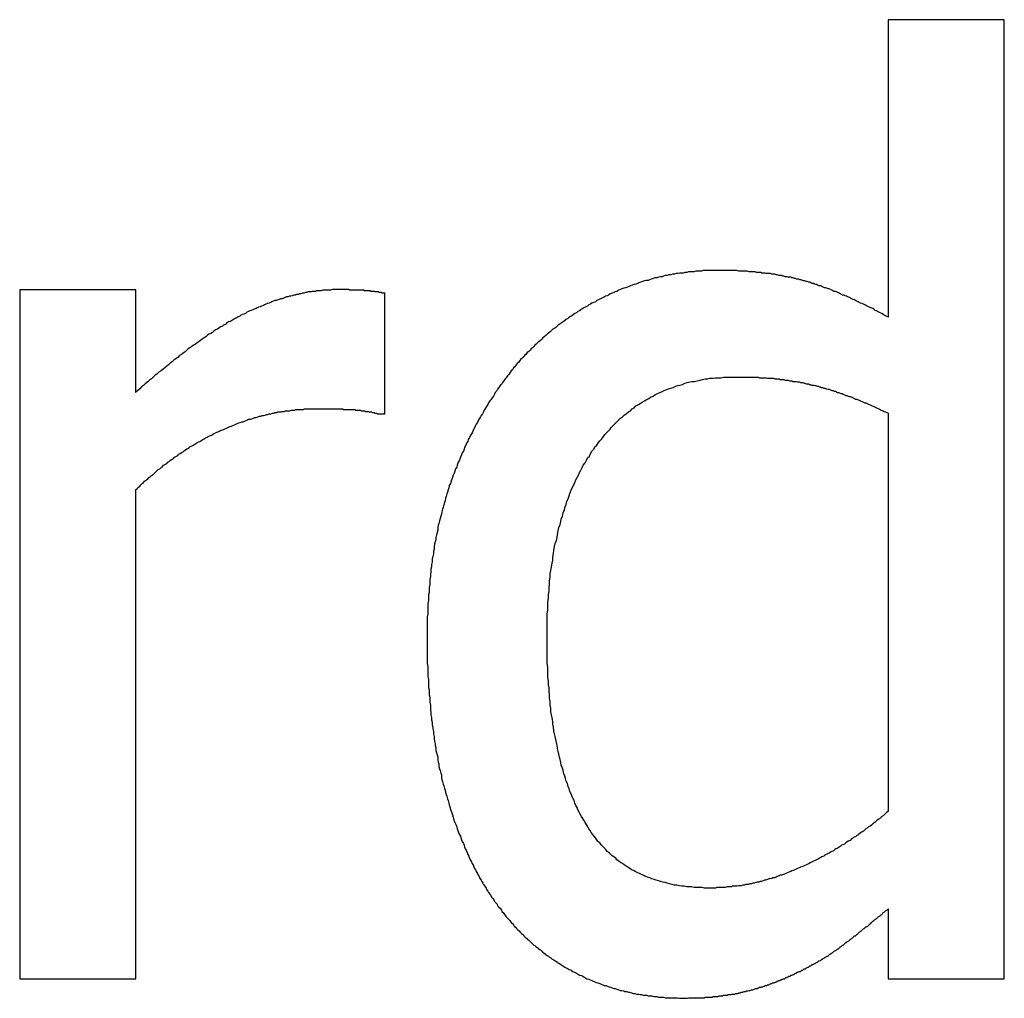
# Model space of a CAD drawing. Extents: x 0 to 420, y 0 to 297.
# Tile 12 of 27: x 163.86 to 165.47, y 130.13 to 131.73. Entities that reach past the tile are written whole.
import ezdxf

# ---------------------------------------------------------------- set-up
doc = ezdxf.new("R2010")
doc.units = 0
doc.layers.add('SICHTBAR__ISO_', color=7, linetype='CONTINUOUS')

msp = doc.modelspace()

# ---------------------------------------------------------------- linework, layer by layer
at = {"layer": 'SICHTBAR__ISO_'}
for p, q in [((165.2775, 131.7279), (165.2775, 131.2417)), ((165.4671, 131.7279), (165.2775, 131.7279)), ((165.4671, 130.161), (165.4671, 131.7279)), ((163.8577, 131.2866), (163.8577, 130.161)), ((164.0474, 131.2866), (163.8577, 131.2866)), ((164.0474, 131.1189), (164.0474, 131.2866)), ((164.4546, 131.0837), (164.4546, 131.2806)), ((164.4448, 131.0837), (164.4546, 131.0837)), ((165.2775, 131.0849), (165.2775, 130.4345)), ((164.0474, 130.161), (164.0474, 130.9597)), ((165.2775, 130.2753), (165.2775, 130.161)), ((163.8577, 130.161), (164.0474, 130.161)), ((165.2775, 130.161), (165.4671, 130.161))]:
    msp.add_line(p, q, dxfattribs=at)
for points in [[(164.999, 131.318, 0), (164.996, 131.318, 0), (164.993, 131.318, 0), (164.99, 131.318, 0), (164.987, 131.318, 0), (164.984, 131.318, 0), (164.981, 131.318, 0), (164.978, 131.318, 0), (164.975, 131.318, 0), (164.972, 131.317, 0), (164.969, 131.317, 0), (164.966, 131.317, 0), (164.963, 131.317, 0), (164.96, 131.316, 0), (164.957, 131.316, 0), (164.954, 131.316, 0), (164.951, 131.316, 0), (164.948, 131.315, 0), (164.945, 131.315, 0), (164.942, 131.314, 0), (164.94, 131.314, 0), (164.937, 131.314, 0), (164.934, 131.313, 0), (164.931, 131.313, 0), (164.928, 131.312, 0), (164.925, 131.312, 0), (164.922, 131.311, 0), (164.919, 131.311, 0), (164.916, 131.31, 0), (164.913, 131.31, 0), (164.91, 131.309, 0), (164.908, 131.308, 0), (164.905, 131.308, 0), (164.902, 131.307, 0), (164.899, 131.306, 0), (164.896, 131.306, 0), (164.893, 131.305, 0), (164.89, 131.304, 0), (164.887, 131.303, 0), (164.885, 131.302, 0), (164.882, 131.302, 0), (164.879, 131.301, 0), (164.876, 131.3, 0), (164.873, 131.299, 0), (164.87, 131.298, 0), (164.868, 131.297, 0), (164.865, 131.296, 0), (164.862, 131.295, 0), (164.859, 131.294, 0), (164.856, 131.293, 0), (164.854, 131.292, 0), (164.851, 131.291, 0), (164.848, 131.29, 0), (164.845, 131.289, 0), (164.842, 131.288, 0), (164.84, 131.287, 0), (164.837, 131.286, 0), (164.834, 131.284, 0), (164.831, 131.283, 0), (164.829, 131.282, 0), (164.826, 131.281, 0), (164.823, 131.28, 0), (164.82, 131.278, 0), (164.818, 131.277, 0), (164.815, 131.276, 0), (164.812, 131.274, 0), (164.809, 131.273, 0), (164.807, 131.272, 0), (164.804, 131.27, 0), (164.801, 131.269, 0), (164.799, 131.267, 0), (164.796, 131.266, 0), (164.793, 131.265, 0), (164.791, 131.263, 0), (164.788, 131.262, 0), (164.786, 131.26, 0), (164.783, 131.259, 0), (164.78, 131.257, 0), (164.778, 131.256, 0), (164.775, 131.254, 0), (164.773, 131.252, 0), (164.77, 131.251, 0), (164.768, 131.249, 0), (164.765, 131.248, 0), (164.763, 131.246, 0), (164.76, 131.244, 0), (164.758, 131.243, 0), (164.755, 131.241, 0), (164.753, 131.239, 0), (164.75, 131.238, 0), (164.748, 131.236, 0), (164.746, 131.234, 0), (164.743, 131.232, 0), (164.741, 131.231, 0), (164.738, 131.229, 0), (164.736, 131.227, 0), (164.734, 131.225, 0), (164.731, 131.223, 0), (164.729, 131.222, 0), (164.727, 131.22, 0), (164.725, 131.218, 0), (164.722, 131.216, 0), (164.72, 131.214, 0), (164.718, 131.212, 0), (164.715, 131.21, 0), (164.713, 131.208, 0), (164.711, 131.206, 0), (164.709, 131.204, 0), (164.707, 131.202, 0), (164.704, 131.2, 0), (164.702, 131.198, 0), (164.7, 131.196, 0), (164.698, 131.194, 0), (164.696, 131.192, 0), (164.694, 131.19, 0), (164.692, 131.188, 0), (164.69, 131.186, 0), (164.687, 131.184, 0), (164.685, 131.181, 0), (164.683, 131.179, 0), (164.681, 131.177, 0), (164.679, 131.175, 0), (164.677, 131.173, 0), (164.675, 131.171, 0), (164.673, 131.168, 0), (164.671, 131.166, 0), (164.669, 131.164, 0), (164.667, 131.161, 0)], [(165.278, 131.242, 0), (165.275, 131.243, 0), (165.273, 131.244, 0), (165.271, 131.245, 0), (165.269, 131.246, 0), (165.267, 131.248, 0), (165.264, 131.249, 0), (165.262, 131.25, 0), (165.26, 131.251, 0), (165.258, 131.252, 0), (165.256, 131.253, 0), (165.254, 131.255, 0), (165.252, 131.256, 0), (165.249, 131.257, 0), (165.247, 131.258, 0), (165.245, 131.259, 0), (165.243, 131.26, 0), (165.241, 131.261, 0), (165.239, 131.262, 0), (165.237, 131.263, 0), (165.235, 131.264, 0), (165.232, 131.265, 0), (165.23, 131.266, 0), (165.228, 131.267, 0), (165.226, 131.268, 0), (165.224, 131.269, 0), (165.222, 131.27, 0), (165.22, 131.271, 0), (165.218, 131.272, 0), (165.216, 131.273, 0), (165.214, 131.274, 0), (165.211, 131.275, 0), (165.209, 131.276, 0), (165.207, 131.277, 0), (165.205, 131.278, 0), (165.203, 131.278, 0), (165.201, 131.279, 0), (165.199, 131.28, 0), (165.197, 131.281, 0), (165.195, 131.282, 0), (165.193, 131.283, 0), (165.191, 131.284, 0), (165.189, 131.284, 0), (165.187, 131.285, 0), (165.185, 131.286, 0), (165.183, 131.287, 0), (165.181, 131.288, 0), (165.179, 131.288, 0), (165.177, 131.289, 0), (165.175, 131.29, 0), (165.173, 131.29, 0), (165.171, 131.291, 0), (165.169, 131.292, 0), (165.167, 131.293, 0), (165.164, 131.293, 0), (165.162, 131.294, 0), (165.16, 131.295, 0), (165.159, 131.295, 0), (165.157, 131.296, 0), (165.155, 131.297, 0), (165.153, 131.297, 0), (165.151, 131.298, 0), (165.149, 131.299, 0), (165.147, 131.299, 0), (165.145, 131.3, 0), (165.143, 131.3, 0), (165.141, 131.301, 0), (165.139, 131.301, 0), (165.137, 131.302, 0), (165.135, 131.303, 0), (165.133, 131.303, 0), (165.131, 131.304, 0), (165.128, 131.304, 0), (165.126, 131.305, 0), (165.124, 131.305, 0), (165.122, 131.306, 0), (165.12, 131.306, 0), (165.118, 131.307, 0), (165.116, 131.307, 0), (165.114, 131.307, 0), (165.112, 131.308, 0), (165.109, 131.308, 0), (165.107, 131.309, 0), (165.105, 131.309, 0), (165.103, 131.31, 0), (165.101, 131.31, 0), (165.099, 131.31, 0), (165.096, 131.311, 0), (165.094, 131.311, 0), (165.092, 131.312, 0), (165.09, 131.312, 0), (165.087, 131.312, 0), (165.085, 131.313, 0), (165.083, 131.313, 0), (165.081, 131.313, 0), (165.078, 131.313, 0), (165.076, 131.314, 0), (165.074, 131.314, 0), (165.071, 131.314, 0), (165.069, 131.315, 0), (165.067, 131.315, 0), (165.064, 131.315, 0), (165.062, 131.315, 0), (165.06, 131.316, 0), (165.057, 131.316, 0), (165.055, 131.316, 0), (165.052, 131.316, 0), (165.05, 131.316, 0), (165.047, 131.317, 0), (165.045, 131.317, 0), (165.043, 131.317, 0), (165.04, 131.317, 0), (165.038, 131.317, 0), (165.035, 131.317, 0), (165.033, 131.317, 0), (165.03, 131.318, 0), (165.028, 131.318, 0), (165.025, 131.318, 0), (165.022, 131.318, 0), (165.02, 131.318, 0), (165.017, 131.318, 0), (165.015, 131.318, 0), (165.012, 131.318, 0), (165.01, 131.318, 0), (165.007, 131.318, 0), (165.004, 131.318, 0), (165.002, 131.318, 0), (164.999, 131.318, 0)], [(164.378, 131.287, 0), (164.376, 131.287, 0), (164.373, 131.287, 0), (164.371, 131.287, 0), (164.369, 131.287, 0), (164.366, 131.286, 0), (164.364, 131.286, 0), (164.362, 131.286, 0), (164.36, 131.286, 0), (164.357, 131.286, 0), (164.355, 131.286, 0), (164.353, 131.286, 0), (164.35, 131.285, 0), (164.348, 131.285, 0), (164.346, 131.285, 0), (164.343, 131.285, 0), (164.341, 131.284, 0), (164.339, 131.284, 0), (164.336, 131.284, 0), (164.334, 131.283, 0), (164.332, 131.283, 0), (164.329, 131.283, 0), (164.327, 131.282, 0), (164.325, 131.282, 0), (164.322, 131.281, 0), (164.32, 131.281, 0), (164.318, 131.28, 0), (164.315, 131.28, 0), (164.313, 131.279, 0), (164.31, 131.279, 0), (164.308, 131.278, 0), (164.306, 131.278, 0), (164.303, 131.277, 0), (164.301, 131.276, 0), (164.299, 131.276, 0), (164.296, 131.275, 0), (164.294, 131.275, 0), (164.292, 131.274, 0), (164.289, 131.273, 0), (164.287, 131.272, 0), (164.284, 131.272, 0), (164.282, 131.271, 0), (164.28, 131.27, 0), (164.277, 131.269, 0), (164.275, 131.269, 0), (164.272, 131.268, 0), (164.27, 131.267, 0), (164.268, 131.266, 0), (164.265, 131.265, 0), (164.263, 131.264, 0), (164.26, 131.263, 0), (164.258, 131.262, 0), (164.256, 131.261, 0), (164.253, 131.26, 0), (164.251, 131.259, 0), (164.248, 131.258, 0), (164.246, 131.257, 0), (164.244, 131.256, 0), (164.241, 131.255, 0), (164.239, 131.254, 0), (164.236, 131.253, 0), (164.234, 131.252, 0), (164.232, 131.251, 0), (164.229, 131.25, 0), (164.227, 131.248, 0), (164.224, 131.247, 0), (164.222, 131.246, 0), (164.219, 131.245, 0), (164.217, 131.243, 0), (164.214, 131.242, 0), (164.212, 131.241, 0), (164.209, 131.239, 0), (164.207, 131.238, 0), (164.204, 131.236, 0), (164.202, 131.235, 0), (164.199, 131.234, 0), (164.196, 131.232, 0), (164.194, 131.23, 0), (164.191, 131.229, 0), (164.189, 131.227, 0), (164.186, 131.226, 0), (164.183, 131.224, 0), (164.181, 131.222, 0), (164.178, 131.221, 0), (164.175, 131.219, 0), (164.173, 131.217, 0), (164.17, 131.215, 0), (164.167, 131.214, 0), (164.164, 131.212, 0), (164.162, 131.21, 0), (164.159, 131.208, 0), (164.156, 131.206, 0), (164.153, 131.204, 0), (164.151, 131.202, 0), (164.148, 131.2, 0), (164.145, 131.198, 0), (164.142, 131.196, 0), (164.139, 131.194, 0), (164.136, 131.192, 0), (164.133, 131.19, 0), (164.131, 131.188, 0), (164.128, 131.185, 0), (164.125, 131.183, 0), (164.122, 131.181, 0), (164.119, 131.179, 0), (164.116, 131.176, 0), (164.113, 131.174, 0), (164.11, 131.172, 0), (164.107, 131.169, 0), (164.104, 131.167, 0), (164.101, 131.164, 0), (164.098, 131.162, 0), (164.095, 131.159, 0), (164.092, 131.157, 0), (164.089, 131.154, 0), (164.085, 131.152, 0), (164.082, 131.149, 0), (164.079, 131.147, 0), (164.076, 131.144, 0), (164.073, 131.141, 0), (164.07, 131.139, 0), (164.067, 131.136, 0), (164.063, 131.133, 0), (164.06, 131.13, 0), (164.057, 131.128, 0), (164.054, 131.125, 0), (164.051, 131.122, 0), (164.047, 131.119, 0)], [(164.455, 131.281, 0), (164.454, 131.281, 0), (164.453, 131.281, 0), (164.453, 131.281, 0), (164.452, 131.281, 0), (164.452, 131.281, 0), (164.451, 131.281, 0), (164.451, 131.281, 0), (164.45, 131.281, 0), (164.449, 131.282, 0), (164.449, 131.282, 0), (164.448, 131.282, 0), (164.448, 131.282, 0), (164.447, 131.282, 0), (164.447, 131.282, 0), (164.446, 131.282, 0), (164.446, 131.282, 0), (164.445, 131.282, 0), (164.445, 131.282, 0), (164.444, 131.283, 0), (164.443, 131.283, 0), (164.443, 131.283, 0), (164.442, 131.283, 0), (164.442, 131.283, 0), (164.441, 131.283, 0), (164.441, 131.283, 0), (164.44, 131.283, 0), (164.44, 131.283, 0), (164.439, 131.283, 0), (164.439, 131.283, 0), (164.438, 131.283, 0), (164.438, 131.284, 0), (164.437, 131.284, 0), (164.437, 131.284, 0), (164.436, 131.284, 0), (164.436, 131.284, 0), (164.435, 131.284, 0), (164.435, 131.284, 0), (164.434, 131.284, 0), (164.434, 131.284, 0), (164.433, 131.284, 0), (164.433, 131.284, 0), (164.432, 131.284, 0), (164.432, 131.284, 0), (164.431, 131.284, 0), (164.431, 131.285, 0), (164.43, 131.285, 0), (164.43, 131.285, 0), (164.429, 131.285, 0), (164.429, 131.285, 0), (164.428, 131.285, 0), (164.428, 131.285, 0), (164.427, 131.285, 0), (164.427, 131.285, 0), (164.426, 131.285, 0), (164.426, 131.285, 0), (164.425, 131.285, 0), (164.425, 131.285, 0), (164.424, 131.285, 0), (164.424, 131.285, 0), (164.423, 131.285, 0), (164.423, 131.285, 0), (164.422, 131.285, 0), (164.422, 131.285, 0), (164.422, 131.285, 0), (164.421, 131.285, 0), (164.421, 131.286, 0), (164.42, 131.286, 0), (164.42, 131.286, 0), (164.419, 131.286, 0), (164.419, 131.286, 0), (164.418, 131.286, 0), (164.418, 131.286, 0), (164.417, 131.286, 0), (164.417, 131.286, 0), (164.416, 131.286, 0), (164.415, 131.286, 0), (164.415, 131.286, 0), (164.414, 131.286, 0), (164.414, 131.286, 0), (164.413, 131.286, 0), (164.413, 131.286, 0), (164.412, 131.286, 0), (164.411, 131.286, 0), (164.411, 131.286, 0), (164.41, 131.286, 0), (164.41, 131.286, 0), (164.409, 131.286, 0), (164.408, 131.286, 0), (164.408, 131.286, 0), (164.407, 131.286, 0), (164.406, 131.286, 0), (164.406, 131.286, 0), (164.405, 131.286, 0), (164.404, 131.286, 0), (164.404, 131.286, 0), (164.403, 131.286, 0), (164.402, 131.286, 0), (164.402, 131.286, 0), (164.401, 131.286, 0), (164.4, 131.286, 0), (164.399, 131.286, 0), (164.399, 131.286, 0), (164.398, 131.286, 0), (164.397, 131.286, 0), (164.396, 131.287, 0), (164.396, 131.287, 0), (164.395, 131.287, 0), (164.394, 131.287, 0), (164.393, 131.287, 0), (164.393, 131.287, 0), (164.392, 131.287, 0), (164.391, 131.287, 0), (164.39, 131.287, 0), (164.389, 131.287, 0), (164.388, 131.287, 0), (164.388, 131.287, 0), (164.387, 131.287, 0), (164.386, 131.287, 0), (164.385, 131.287, 0), (164.384, 131.287, 0), (164.383, 131.287, 0), (164.382, 131.287, 0), (164.382, 131.287, 0), (164.381, 131.287, 0), (164.38, 131.287, 0), (164.379, 131.287, 0), (164.378, 131.287, 0)], [(164.667, 131.161, 0), (164.665, 131.159, 0), (164.663, 131.156, 0), (164.661, 131.154, 0), (164.659, 131.151, 0), (164.657, 131.148, 0), (164.655, 131.146, 0), (164.653, 131.143, 0), (164.651, 131.141, 0), (164.649, 131.138, 0), (164.647, 131.135, 0), (164.645, 131.132, 0), (164.643, 131.13, 0), (164.641, 131.127, 0), (164.639, 131.124, 0), (164.637, 131.121, 0), (164.635, 131.119, 0), (164.634, 131.116, 0), (164.632, 131.113, 0), (164.63, 131.11, 0), (164.628, 131.107, 0), (164.626, 131.105, 0), (164.624, 131.102, 0), (164.623, 131.099, 0), (164.621, 131.096, 0), (164.619, 131.093, 0), (164.617, 131.09, 0), (164.616, 131.087, 0), (164.614, 131.084, 0), (164.612, 131.081, 0), (164.611, 131.079, 0), (164.609, 131.076, 0), (164.607, 131.073, 0), (164.606, 131.07, 0), (164.604, 131.067, 0), (164.602, 131.064, 0), (164.601, 131.061, 0), (164.599, 131.057, 0), (164.598, 131.054, 0), (164.596, 131.051, 0), (164.594, 131.048, 0), (164.593, 131.045, 0), (164.591, 131.042, 0), (164.59, 131.039, 0), (164.588, 131.036, 0), (164.587, 131.033, 0), (164.585, 131.029, 0), (164.584, 131.026, 0), (164.583, 131.023, 0), (164.581, 131.02, 0), (164.58, 131.017, 0), (164.578, 131.013, 0), (164.577, 131.01, 0), (164.576, 131.007, 0), (164.574, 131.004, 0), (164.573, 131, 0), (164.572, 130.997, 0), (164.57, 130.994, 0), (164.569, 130.99, 0), (164.568, 130.987, 0), (164.566, 130.984, 0), (164.565, 130.98, 0), (164.564, 130.977, 0), (164.563, 130.974, 0), (164.562, 130.97, 0), (164.56, 130.967, 0), (164.559, 130.963, 0), (164.558, 130.96, 0), (164.557, 130.956, 0), (164.556, 130.953, 0), (164.555, 130.949, 0), (164.554, 130.946, 0), (164.553, 130.942, 0), (164.552, 130.939, 0), (164.551, 130.935, 0), (164.55, 130.931, 0), (164.549, 130.928, 0), (164.548, 130.924, 0), (164.547, 130.92, 0), (164.546, 130.917, 0), (164.545, 130.913, 0), (164.544, 130.909, 0), (164.543, 130.905, 0), (164.542, 130.902, 0), (164.541, 130.898, 0), (164.541, 130.894, 0), (164.54, 130.89, 0), (164.539, 130.886, 0), (164.538, 130.882, 0), (164.538, 130.878, 0), (164.537, 130.875, 0), (164.536, 130.871, 0), (164.535, 130.867, 0), (164.535, 130.863, 0), (164.534, 130.859, 0), (164.534, 130.855, 0), (164.533, 130.851, 0), (164.532, 130.847, 0), (164.532, 130.842, 0), (164.531, 130.838, 0), (164.531, 130.834, 0), (164.53, 130.83, 0), (164.53, 130.826, 0), (164.529, 130.822, 0), (164.529, 130.818, 0), (164.528, 130.813, 0), (164.528, 130.809, 0), (164.528, 130.805, 0), (164.527, 130.8, 0), (164.527, 130.796, 0), (164.527, 130.792, 0), (164.526, 130.788, 0), (164.526, 130.783, 0), (164.526, 130.779, 0), (164.525, 130.774, 0), (164.525, 130.77, 0), (164.525, 130.766, 0), (164.525, 130.761, 0), (164.525, 130.757, 0), (164.524, 130.752, 0), (164.524, 130.748, 0), (164.524, 130.743, 0), (164.524, 130.738, 0), (164.524, 130.734, 0), (164.524, 130.729, 0), (164.524, 130.725, 0), (164.524, 130.72, 0), (164.524, 130.715, 0)], [(164.72, 130.719, 0), (164.72, 130.725, 0), (164.72, 130.732, 0), (164.72, 130.738, 0), (164.72, 130.745, 0), (164.72, 130.751, 0), (164.72, 130.757, 0), (164.721, 130.763, 0), (164.721, 130.77, 0), (164.721, 130.776, 0), (164.722, 130.782, 0), (164.722, 130.788, 0), (164.723, 130.794, 0), (164.723, 130.8, 0), (164.724, 130.805, 0), (164.724, 130.811, 0), (164.725, 130.817, 0), (164.725, 130.823, 0), (164.726, 130.828, 0), (164.727, 130.834, 0), (164.728, 130.84, 0), (164.729, 130.845, 0), (164.729, 130.85, 0), (164.73, 130.856, 0), (164.731, 130.861, 0), (164.732, 130.867, 0), (164.733, 130.872, 0), (164.735, 130.877, 0), (164.736, 130.882, 0), (164.737, 130.887, 0), (164.738, 130.893, 0), (164.739, 130.898, 0), (164.741, 130.903, 0), (164.742, 130.908, 0), (164.743, 130.912, 0), (164.745, 130.917, 0), (164.746, 130.922, 0), (164.748, 130.927, 0), (164.749, 130.931, 0), (164.751, 130.936, 0), (164.752, 130.941, 0), (164.754, 130.945, 0), (164.756, 130.95, 0), (164.757, 130.954, 0), (164.759, 130.959, 0), (164.761, 130.963, 0), (164.763, 130.967, 0), (164.765, 130.972, 0), (164.767, 130.976, 0), (164.769, 130.98, 0), (164.771, 130.984, 0), (164.773, 130.988, 0), (164.775, 130.992, 0), (164.777, 130.996, 0), (164.779, 131, 0), (164.782, 131.004, 0), (164.784, 131.008, 0), (164.786, 131.012, 0), (164.789, 131.015, 0), (164.791, 131.019, 0), (164.793, 131.023, 0), (164.796, 131.026, 0), (164.798, 131.03, 0), (164.801, 131.033, 0), (164.804, 131.037, 0), (164.806, 131.04, 0), (164.809, 131.043, 0), (164.812, 131.047, 0), (164.814, 131.05, 0), (164.817, 131.053, 0), (164.82, 131.056, 0), (164.823, 131.059, 0), (164.825, 131.062, 0), (164.828, 131.065, 0), (164.831, 131.068, 0), (164.834, 131.071, 0), (164.837, 131.074, 0), (164.84, 131.077, 0), (164.843, 131.079, 0), (164.846, 131.082, 0), (164.849, 131.084, 0), (164.853, 131.087, 0), (164.856, 131.089, 0), (164.859, 131.092, 0), (164.862, 131.094, 0), (164.865, 131.097, 0), (164.869, 131.099, 0), (164.872, 131.101, 0), (164.875, 131.103, 0), (164.879, 131.105, 0), (164.882, 131.107, 0), (164.886, 131.109, 0), (164.889, 131.111, 0), (164.893, 131.113, 0), (164.896, 131.115, 0), (164.9, 131.117, 0), (164.903, 131.118, 0), (164.907, 131.12, 0), (164.911, 131.122, 0), (164.914, 131.123, 0), (164.918, 131.125, 0), (164.922, 131.126, 0), (164.926, 131.127, 0), (164.93, 131.129, 0), (164.933, 131.13, 0), (164.937, 131.131, 0), (164.941, 131.132, 0), (164.945, 131.134, 0), (164.949, 131.135, 0), (164.953, 131.136, 0), (164.957, 131.137, 0), (164.961, 131.137, 0), (164.965, 131.138, 0), (164.97, 131.139, 0), (164.974, 131.14, 0), (164.978, 131.141, 0), (164.982, 131.141, 0), (164.986, 131.142, 0), (164.991, 131.142, 0), (164.995, 131.143, 0), (164.999, 131.143, 0), (165.004, 131.143, 0), (165.008, 131.144, 0), (165.013, 131.144, 0), (165.017, 131.144, 0), (165.022, 131.144, 0), (165.026, 131.144, 0), (165.031, 131.144, 0)], [(165.031, 131.144, 0), (165.033, 131.144, 0), (165.035, 131.144, 0), (165.037, 131.144, 0), (165.039, 131.144, 0), (165.041, 131.144, 0), (165.043, 131.144, 0), (165.045, 131.144, 0), (165.047, 131.144, 0), (165.049, 131.144, 0), (165.051, 131.144, 0), (165.053, 131.144, 0), (165.055, 131.144, 0), (165.057, 131.144, 0), (165.059, 131.144, 0), (165.061, 131.144, 0), (165.063, 131.144, 0), (165.065, 131.144, 0), (165.067, 131.143, 0), (165.069, 131.143, 0), (165.07, 131.143, 0), (165.072, 131.143, 0), (165.074, 131.143, 0), (165.076, 131.143, 0), (165.078, 131.143, 0), (165.08, 131.142, 0), (165.082, 131.142, 0), (165.084, 131.142, 0), (165.086, 131.142, 0), (165.088, 131.142, 0), (165.09, 131.142, 0), (165.092, 131.141, 0), (165.094, 131.141, 0), (165.095, 131.141, 0), (165.097, 131.141, 0), (165.099, 131.141, 0), (165.101, 131.14, 0), (165.103, 131.14, 0), (165.105, 131.14, 0), (165.107, 131.14, 0), (165.109, 131.139, 0), (165.11, 131.139, 0), (165.112, 131.139, 0), (165.114, 131.139, 0), (165.116, 131.138, 0), (165.118, 131.138, 0), (165.12, 131.138, 0), (165.121, 131.137, 0), (165.123, 131.137, 0), (165.125, 131.137, 0), (165.127, 131.137, 0), (165.129, 131.136, 0), (165.131, 131.136, 0), (165.132, 131.136, 0), (165.134, 131.135, 0), (165.136, 131.135, 0), (165.138, 131.135, 0), (165.14, 131.134, 0), (165.141, 131.134, 0), (165.143, 131.133, 0), (165.145, 131.133, 0), (165.147, 131.133, 0), (165.148, 131.132, 0), (165.15, 131.132, 0), (165.152, 131.131, 0), (165.154, 131.131, 0), (165.156, 131.131, 0), (165.157, 131.13, 0), (165.159, 131.13, 0), (165.161, 131.129, 0), (165.163, 131.129, 0), (165.165, 131.128, 0), (165.166, 131.128, 0), (165.168, 131.127, 0), (165.17, 131.127, 0), (165.172, 131.126, 0), (165.174, 131.126, 0), (165.176, 131.125, 0), (165.177, 131.125, 0), (165.179, 131.124, 0), (165.181, 131.124, 0), (165.183, 131.123, 0), (165.185, 131.122, 0), (165.187, 131.122, 0), (165.189, 131.121, 0), (165.191, 131.121, 0), (165.193, 131.12, 0), (165.194, 131.119, 0), (165.196, 131.119, 0), (165.198, 131.118, 0), (165.2, 131.117, 0), (165.202, 131.117, 0), (165.204, 131.116, 0), (165.206, 131.115, 0), (165.208, 131.114, 0), (165.21, 131.114, 0), (165.212, 131.113, 0), (165.214, 131.112, 0), (165.216, 131.112, 0), (165.218, 131.111, 0), (165.22, 131.11, 0), (165.222, 131.109, 0), (165.224, 131.108, 0), (165.226, 131.108, 0), (165.228, 131.107, 0), (165.23, 131.106, 0), (165.232, 131.105, 0), (165.235, 131.104, 0), (165.237, 131.103, 0), (165.239, 131.102, 0), (165.241, 131.102, 0), (165.243, 131.101, 0), (165.245, 131.1, 0), (165.247, 131.099, 0), (165.249, 131.098, 0), (165.251, 131.097, 0), (165.254, 131.096, 0), (165.256, 131.095, 0), (165.258, 131.094, 0), (165.26, 131.093, 0), (165.262, 131.092, 0), (165.264, 131.091, 0), (165.266, 131.09, 0), (165.269, 131.089, 0), (165.271, 131.088, 0), (165.273, 131.087, 0), (165.275, 131.086, 0), (165.278, 131.085, 0)], [(164.047, 130.96, 0), (164.05, 130.962, 0), (164.052, 130.964, 0), (164.054, 130.966, 0), (164.056, 130.968, 0), (164.058, 130.97, 0), (164.06, 130.972, 0), (164.062, 130.974, 0), (164.065, 130.976, 0), (164.067, 130.978, 0), (164.069, 130.98, 0), (164.071, 130.981, 0), (164.073, 130.983, 0), (164.076, 130.985, 0), (164.078, 130.987, 0), (164.08, 130.989, 0), (164.082, 130.991, 0), (164.084, 130.993, 0), (164.087, 130.994, 0), (164.089, 130.996, 0), (164.091, 130.998, 0), (164.093, 131, 0), (164.095, 131.001, 0), (164.098, 131.003, 0), (164.1, 131.005, 0), (164.102, 131.006, 0), (164.104, 131.008, 0), (164.107, 131.01, 0), (164.109, 131.011, 0), (164.111, 131.013, 0), (164.113, 131.014, 0), (164.116, 131.016, 0), (164.118, 131.018, 0), (164.12, 131.019, 0), (164.122, 131.021, 0), (164.125, 131.022, 0), (164.127, 131.024, 0), (164.129, 131.025, 0), (164.131, 131.027, 0), (164.134, 131.028, 0), (164.136, 131.03, 0), (164.138, 131.031, 0), (164.141, 131.032, 0), (164.143, 131.034, 0), (164.145, 131.035, 0), (164.148, 131.037, 0), (164.15, 131.038, 0), (164.152, 131.039, 0), (164.154, 131.04, 0), (164.157, 131.042, 0), (164.159, 131.043, 0), (164.161, 131.044, 0), (164.164, 131.046, 0), (164.166, 131.047, 0), (164.168, 131.048, 0), (164.171, 131.049, 0), (164.173, 131.05, 0), (164.175, 131.052, 0), (164.178, 131.053, 0), (164.18, 131.054, 0), (164.183, 131.055, 0), (164.185, 131.056, 0), (164.187, 131.057, 0), (164.19, 131.058, 0), (164.192, 131.059, 0), (164.194, 131.06, 0), (164.197, 131.061, 0), (164.199, 131.062, 0), (164.201, 131.063, 0), (164.204, 131.064, 0), (164.206, 131.065, 0), (164.209, 131.066, 0), (164.211, 131.067, 0), (164.213, 131.068, 0), (164.216, 131.069, 0), (164.218, 131.07, 0), (164.221, 131.071, 0), (164.223, 131.071, 0), (164.225, 131.072, 0), (164.228, 131.073, 0), (164.23, 131.074, 0), (164.232, 131.075, 0), (164.235, 131.075, 0), (164.237, 131.076, 0), (164.24, 131.077, 0), (164.242, 131.078, 0), (164.244, 131.078, 0), (164.247, 131.079, 0), (164.249, 131.08, 0), (164.252, 131.08, 0), (164.254, 131.081, 0), (164.256, 131.081, 0), (164.259, 131.082, 0), (164.261, 131.083, 0), (164.263, 131.083, 0), (164.266, 131.084, 0), (164.268, 131.084, 0), (164.271, 131.085, 0), (164.273, 131.085, 0), (164.275, 131.086, 0), (164.278, 131.086, 0), (164.28, 131.087, 0), (164.283, 131.087, 0), (164.285, 131.087, 0), (164.287, 131.088, 0), (164.29, 131.088, 0), (164.292, 131.089, 0), (164.295, 131.089, 0), (164.297, 131.089, 0), (164.299, 131.089, 0), (164.302, 131.09, 0), (164.304, 131.09, 0), (164.307, 131.09, 0), (164.309, 131.091, 0), (164.311, 131.091, 0), (164.314, 131.091, 0), (164.316, 131.091, 0), (164.319, 131.091, 0), (164.321, 131.091, 0), (164.323, 131.092, 0), (164.326, 131.092, 0), (164.328, 131.092, 0), (164.331, 131.092, 0), (164.333, 131.092, 0), (164.336, 131.092, 0), (164.338, 131.092, 0), (164.34, 131.092, 0), (164.343, 131.092, 0)], [(164.343, 131.092, 0), (164.344, 131.092, 0), (164.345, 131.092, 0), (164.346, 131.092, 0), (164.347, 131.092, 0), (164.348, 131.092, 0), (164.349, 131.092, 0), (164.35, 131.092, 0), (164.351, 131.092, 0), (164.352, 131.092, 0), (164.353, 131.092, 0), (164.354, 131.092, 0), (164.355, 131.092, 0), (164.356, 131.092, 0), (164.357, 131.092, 0), (164.358, 131.092, 0), (164.359, 131.092, 0), (164.36, 131.092, 0), (164.361, 131.092, 0), (164.362, 131.092, 0), (164.363, 131.092, 0), (164.363, 131.092, 0), (164.364, 131.092, 0), (164.365, 131.092, 0), (164.366, 131.092, 0), (164.367, 131.092, 0), (164.368, 131.092, 0), (164.369, 131.092, 0), (164.37, 131.092, 0), (164.371, 131.092, 0), (164.372, 131.092, 0), (164.373, 131.092, 0), (164.374, 131.092, 0), (164.374, 131.092, 0), (164.375, 131.092, 0), (164.376, 131.092, 0), (164.377, 131.092, 0), (164.378, 131.092, 0), (164.379, 131.092, 0), (164.38, 131.092, 0), (164.38, 131.092, 0), (164.381, 131.092, 0), (164.382, 131.092, 0), (164.383, 131.092, 0), (164.384, 131.092, 0), (164.385, 131.092, 0), (164.386, 131.092, 0), (164.386, 131.091, 0), (164.387, 131.091, 0), (164.388, 131.091, 0), (164.389, 131.091, 0), (164.39, 131.091, 0), (164.39, 131.091, 0), (164.391, 131.091, 0), (164.392, 131.091, 0), (164.393, 131.091, 0), (164.394, 131.091, 0), (164.394, 131.091, 0), (164.395, 131.091, 0), (164.396, 131.091, 0), (164.397, 131.091, 0), (164.397, 131.091, 0), (164.398, 131.091, 0), (164.399, 131.091, 0), (164.4, 131.091, 0), (164.4, 131.091, 0), (164.401, 131.091, 0), (164.402, 131.091, 0), (164.403, 131.091, 0), (164.403, 131.091, 0), (164.404, 131.091, 0), (164.405, 131.091, 0), (164.406, 131.091, 0), (164.406, 131.09, 0), (164.407, 131.09, 0), (164.408, 131.09, 0), (164.409, 131.09, 0), (164.409, 131.09, 0), (164.41, 131.09, 0), (164.411, 131.09, 0), (164.411, 131.09, 0), (164.412, 131.09, 0), (164.413, 131.09, 0), (164.414, 131.09, 0), (164.414, 131.09, 0), (164.415, 131.09, 0), (164.416, 131.089, 0), (164.417, 131.089, 0), (164.417, 131.089, 0), (164.418, 131.089, 0), (164.419, 131.089, 0), (164.419, 131.089, 0), (164.42, 131.089, 0), (164.421, 131.089, 0), (164.422, 131.089, 0), (164.422, 131.089, 0), (164.423, 131.088, 0), (164.424, 131.088, 0), (164.424, 131.088, 0), (164.425, 131.088, 0), (164.426, 131.088, 0), (164.427, 131.088, 0), (164.427, 131.088, 0), (164.428, 131.088, 0), (164.429, 131.087, 0), (164.429, 131.087, 0), (164.43, 131.087, 0), (164.431, 131.087, 0), (164.432, 131.087, 0), (164.432, 131.087, 0), (164.433, 131.087, 0), (164.434, 131.086, 0), (164.434, 131.086, 0), (164.435, 131.086, 0), (164.436, 131.086, 0), (164.437, 131.086, 0), (164.437, 131.086, 0), (164.438, 131.085, 0), (164.439, 131.085, 0), (164.439, 131.085, 0), (164.44, 131.085, 0), (164.441, 131.085, 0), (164.441, 131.085, 0), (164.442, 131.084, 0), (164.443, 131.084, 0), (164.443, 131.084, 0), (164.444, 131.084, 0), (164.445, 131.084, 0)], [(164.986, 130.309, 0), (164.981, 130.309, 0), (164.977, 130.309, 0), (164.973, 130.31, 0), (164.968, 130.31, 0), (164.964, 130.31, 0), (164.96, 130.31, 0), (164.956, 130.311, 0), (164.952, 130.311, 0), (164.948, 130.311, 0), (164.944, 130.312, 0), (164.94, 130.312, 0), (164.936, 130.313, 0), (164.932, 130.314, 0), (164.928, 130.314, 0), (164.924, 130.315, 0), (164.92, 130.316, 0), (164.916, 130.317, 0), (164.913, 130.318, 0), (164.909, 130.319, 0), (164.905, 130.32, 0), (164.902, 130.321, 0), (164.898, 130.322, 0), (164.895, 130.323, 0), (164.891, 130.324, 0), (164.888, 130.326, 0), (164.884, 130.327, 0), (164.881, 130.328, 0), (164.877, 130.33, 0), (164.874, 130.331, 0), (164.871, 130.333, 0), (164.868, 130.334, 0), (164.864, 130.336, 0), (164.861, 130.338, 0), (164.858, 130.339, 0), (164.855, 130.341, 0), (164.852, 130.343, 0), (164.849, 130.345, 0), (164.846, 130.347, 0), (164.843, 130.349, 0), (164.84, 130.351, 0), (164.837, 130.353, 0), (164.834, 130.355, 0), (164.832, 130.358, 0), (164.829, 130.36, 0), (164.826, 130.362, 0), (164.823, 130.365, 0), (164.821, 130.367, 0), (164.818, 130.369, 0), (164.816, 130.372, 0), (164.813, 130.375, 0), (164.811, 130.377, 0), (164.808, 130.38, 0), (164.806, 130.383, 0), (164.803, 130.385, 0), (164.801, 130.388, 0), (164.799, 130.391, 0), (164.797, 130.394, 0), (164.794, 130.397, 0), (164.792, 130.4, 0), (164.79, 130.403, 0), (164.788, 130.406, 0), (164.786, 130.41, 0), (164.784, 130.413, 0), (164.782, 130.416, 0), (164.78, 130.42, 0), (164.778, 130.423, 0), (164.776, 130.426, 0), (164.774, 130.43, 0), (164.772, 130.433, 0), (164.77, 130.437, 0), (164.769, 130.441, 0), (164.767, 130.444, 0), (164.765, 130.448, 0), (164.764, 130.452, 0), (164.762, 130.456, 0), (164.76, 130.46, 0), (164.759, 130.463, 0), (164.757, 130.467, 0), (164.756, 130.471, 0), (164.754, 130.475, 0), (164.753, 130.48, 0), (164.751, 130.484, 0), (164.75, 130.488, 0), (164.749, 130.492, 0), (164.747, 130.496, 0), (164.746, 130.501, 0), (164.745, 130.505, 0), (164.743, 130.51, 0), (164.742, 130.514, 0), (164.741, 130.519, 0), (164.74, 130.523, 0), (164.739, 130.528, 0), (164.738, 130.533, 0), (164.737, 130.537, 0), (164.736, 130.542, 0), (164.735, 130.547, 0), (164.734, 130.552, 0), (164.733, 130.557, 0), (164.732, 130.561, 0), (164.731, 130.566, 0), (164.73, 130.572, 0), (164.729, 130.577, 0), (164.729, 130.582, 0), (164.728, 130.587, 0), (164.727, 130.592, 0), (164.726, 130.597, 0), (164.726, 130.603, 0), (164.725, 130.608, 0), (164.725, 130.614, 0), (164.724, 130.619, 0), (164.724, 130.625, 0), (164.723, 130.63, 0), (164.723, 130.636, 0), (164.722, 130.641, 0), (164.722, 130.647, 0), (164.721, 130.653, 0), (164.721, 130.659, 0), (164.721, 130.664, 0), (164.721, 130.67, 0), (164.72, 130.676, 0), (164.72, 130.682, 0), (164.72, 130.688, 0), (164.72, 130.694, 0), (164.72, 130.7, 0), (164.72, 130.707, 0), (164.72, 130.713, 0), (164.72, 130.719, 0)], [(164.524, 130.715, 0), (164.524, 130.711, 0), (164.524, 130.706, 0), (164.524, 130.702, 0), (164.524, 130.698, 0), (164.524, 130.693, 0), (164.524, 130.689, 0), (164.524, 130.684, 0), (164.524, 130.68, 0), (164.524, 130.676, 0), (164.525, 130.671, 0), (164.525, 130.667, 0), (164.525, 130.663, 0), (164.525, 130.658, 0), (164.525, 130.654, 0), (164.526, 130.65, 0), (164.526, 130.646, 0), (164.526, 130.642, 0), (164.526, 130.637, 0), (164.527, 130.633, 0), (164.527, 130.629, 0), (164.527, 130.625, 0), (164.528, 130.621, 0), (164.528, 130.617, 0), (164.528, 130.613, 0), (164.529, 130.608, 0), (164.529, 130.604, 0), (164.529, 130.6, 0), (164.53, 130.596, 0), (164.53, 130.592, 0), (164.531, 130.588, 0), (164.531, 130.584, 0), (164.532, 130.58, 0), (164.532, 130.576, 0), (164.533, 130.572, 0), (164.533, 130.569, 0), (164.534, 130.565, 0), (164.534, 130.561, 0), (164.535, 130.557, 0), (164.535, 130.553, 0), (164.536, 130.549, 0), (164.537, 130.545, 0), (164.537, 130.542, 0), (164.538, 130.538, 0), (164.538, 130.534, 0), (164.539, 130.53, 0), (164.54, 130.527, 0), (164.541, 130.523, 0), (164.541, 130.519, 0), (164.542, 130.515, 0), (164.543, 130.512, 0), (164.543, 130.508, 0), (164.544, 130.504, 0), (164.545, 130.501, 0), (164.546, 130.497, 0), (164.547, 130.494, 0), (164.547, 130.49, 0), (164.548, 130.486, 0), (164.549, 130.483, 0), (164.55, 130.479, 0), (164.551, 130.476, 0), (164.552, 130.472, 0), (164.553, 130.469, 0), (164.554, 130.465, 0), (164.555, 130.462, 0), (164.556, 130.459, 0), (164.557, 130.455, 0), (164.558, 130.452, 0), (164.559, 130.448, 0), (164.56, 130.445, 0), (164.561, 130.442, 0), (164.562, 130.438, 0), (164.563, 130.435, 0), (164.564, 130.432, 0), (164.565, 130.429, 0), (164.566, 130.425, 0), (164.567, 130.422, 0), (164.568, 130.419, 0), (164.569, 130.416, 0), (164.571, 130.412, 0), (164.572, 130.409, 0), (164.573, 130.406, 0), (164.574, 130.403, 0), (164.575, 130.4, 0), (164.576, 130.397, 0), (164.578, 130.394, 0), (164.579, 130.391, 0), (164.58, 130.388, 0), (164.581, 130.385, 0), (164.583, 130.382, 0), (164.584, 130.379, 0), (164.585, 130.376, 0), (164.586, 130.373, 0), (164.588, 130.37, 0), (164.589, 130.367, 0), (164.59, 130.364, 0), (164.592, 130.361, 0), (164.593, 130.358, 0), (164.594, 130.355, 0), (164.596, 130.352, 0), (164.597, 130.35, 0), (164.599, 130.347, 0), (164.6, 130.344, 0), (164.601, 130.341, 0), (164.603, 130.339, 0), (164.604, 130.336, 0), (164.606, 130.333, 0), (164.607, 130.33, 0), (164.609, 130.328, 0), (164.61, 130.325, 0), (164.612, 130.322, 0), (164.613, 130.32, 0), (164.615, 130.317, 0), (164.616, 130.315, 0), (164.618, 130.312, 0), (164.62, 130.309, 0), (164.621, 130.307, 0), (164.623, 130.304, 0), (164.624, 130.302, 0), (164.626, 130.299, 0), (164.628, 130.297, 0), (164.629, 130.294, 0), (164.631, 130.292, 0), (164.633, 130.29, 0), (164.634, 130.287, 0), (164.636, 130.285, 0), (164.638, 130.283, 0), (164.639, 130.28, 0)], [(165.278, 130.435, 0), (165.275, 130.433, 0), (165.273, 130.431, 0), (165.271, 130.429, 0), (165.269, 130.427, 0), (165.267, 130.426, 0), (165.265, 130.424, 0), (165.263, 130.422, 0), (165.261, 130.421, 0), (165.258, 130.419, 0), (165.256, 130.417, 0), (165.254, 130.415, 0), (165.252, 130.414, 0), (165.25, 130.412, 0), (165.248, 130.41, 0), (165.245, 130.409, 0), (165.243, 130.407, 0), (165.241, 130.406, 0), (165.239, 130.404, 0), (165.237, 130.402, 0), (165.235, 130.401, 0), (165.232, 130.399, 0), (165.23, 130.398, 0), (165.228, 130.396, 0), (165.226, 130.395, 0), (165.224, 130.393, 0), (165.221, 130.392, 0), (165.219, 130.39, 0), (165.217, 130.389, 0), (165.215, 130.387, 0), (165.212, 130.386, 0), (165.21, 130.384, 0), (165.208, 130.383, 0), (165.206, 130.381, 0), (165.203, 130.38, 0), (165.201, 130.379, 0), (165.199, 130.377, 0), (165.197, 130.376, 0), (165.194, 130.374, 0), (165.192, 130.373, 0), (165.19, 130.372, 0), (165.188, 130.37, 0), (165.185, 130.369, 0), (165.183, 130.368, 0), (165.181, 130.366, 0), (165.178, 130.365, 0), (165.176, 130.364, 0), (165.174, 130.363, 0), (165.172, 130.361, 0), (165.169, 130.36, 0), (165.167, 130.359, 0), (165.165, 130.358, 0), (165.162, 130.356, 0), (165.16, 130.355, 0), (165.158, 130.354, 0), (165.155, 130.353, 0), (165.153, 130.352, 0), (165.151, 130.351, 0), (165.148, 130.349, 0), (165.146, 130.348, 0), (165.144, 130.347, 0), (165.141, 130.346, 0), (165.139, 130.345, 0), (165.136, 130.344, 0), (165.134, 130.343, 0), (165.132, 130.342, 0), (165.129, 130.341, 0), (165.127, 130.34, 0), (165.125, 130.339, 0), (165.122, 130.338, 0), (165.12, 130.337, 0), (165.118, 130.336, 0), (165.115, 130.335, 0), (165.113, 130.334, 0), (165.11, 130.333, 0), (165.108, 130.332, 0), (165.106, 130.331, 0), (165.103, 130.33, 0), (165.101, 130.33, 0), (165.099, 130.329, 0), (165.096, 130.328, 0), (165.094, 130.327, 0), (165.091, 130.326, 0), (165.089, 130.326, 0), (165.087, 130.325, 0), (165.084, 130.324, 0), (165.082, 130.324, 0), (165.08, 130.323, 0), (165.077, 130.322, 0), (165.075, 130.322, 0), (165.073, 130.321, 0), (165.07, 130.32, 0), (165.068, 130.32, 0), (165.066, 130.319, 0), (165.063, 130.319, 0), (165.061, 130.318, 0), (165.058, 130.317, 0), (165.056, 130.317, 0), (165.054, 130.316, 0), (165.051, 130.316, 0), (165.049, 130.315, 0), (165.047, 130.315, 0), (165.044, 130.315, 0), (165.042, 130.314, 0), (165.04, 130.314, 0), (165.037, 130.313, 0), (165.035, 130.313, 0), (165.033, 130.313, 0), (165.03, 130.312, 0), (165.028, 130.312, 0), (165.026, 130.312, 0), (165.023, 130.312, 0), (165.021, 130.311, 0), (165.019, 130.311, 0), (165.016, 130.311, 0), (165.014, 130.311, 0), (165.011, 130.31, 0), (165.009, 130.31, 0), (165.007, 130.31, 0), (165.004, 130.31, 0), (165.002, 130.31, 0), (165, 130.31, 0), (164.997, 130.31, 0), (164.995, 130.309, 0), (164.993, 130.309, 0), (164.99, 130.309, 0), (164.988, 130.309, 0), (164.986, 130.309, 0)], [(164.639, 130.28, 0), (164.641, 130.278, 0), (164.643, 130.276, 0), (164.645, 130.273, 0), (164.646, 130.271, 0), (164.648, 130.269, 0), (164.65, 130.266, 0), (164.652, 130.264, 0), (164.653, 130.262, 0), (164.655, 130.26, 0), (164.657, 130.258, 0), (164.659, 130.256, 0), (164.661, 130.253, 0), (164.663, 130.251, 0), (164.665, 130.249, 0), (164.666, 130.247, 0), (164.668, 130.245, 0), (164.67, 130.243, 0), (164.672, 130.241, 0), (164.674, 130.239, 0), (164.676, 130.237, 0), (164.678, 130.235, 0), (164.68, 130.233, 0), (164.682, 130.231, 0), (164.684, 130.229, 0), (164.686, 130.227, 0), (164.688, 130.225, 0), (164.69, 130.224, 0), (164.692, 130.222, 0), (164.694, 130.22, 0), (164.696, 130.218, 0), (164.698, 130.216, 0), (164.7, 130.215, 0), (164.702, 130.213, 0), (164.705, 130.211, 0), (164.707, 130.209, 0), (164.709, 130.208, 0), (164.711, 130.206, 0), (164.713, 130.204, 0), (164.715, 130.203, 0), (164.717, 130.201, 0), (164.72, 130.199, 0), (164.722, 130.198, 0), (164.724, 130.196, 0), (164.726, 130.195, 0), (164.728, 130.193, 0), (164.731, 130.192, 0), (164.733, 130.19, 0), (164.735, 130.189, 0), (164.738, 130.187, 0), (164.74, 130.186, 0), (164.742, 130.184, 0), (164.744, 130.183, 0), (164.747, 130.181, 0), (164.749, 130.18, 0), (164.751, 130.179, 0), (164.754, 130.177, 0), (164.756, 130.176, 0), (164.759, 130.175, 0), (164.761, 130.173, 0), (164.763, 130.172, 0), (164.766, 130.171, 0), (164.768, 130.17, 0), (164.771, 130.168, 0), (164.773, 130.167, 0), (164.776, 130.166, 0), (164.778, 130.165, 0), (164.78, 130.164, 0), (164.783, 130.162, 0), (164.785, 130.161, 0), (164.788, 130.16, 0), (164.79, 130.159, 0), (164.793, 130.158, 0), (164.795, 130.157, 0), (164.798, 130.156, 0), (164.8, 130.155, 0), (164.803, 130.154, 0), (164.806, 130.153, 0), (164.808, 130.152, 0), (164.811, 130.151, 0), (164.813, 130.15, 0), (164.816, 130.15, 0), (164.818, 130.149, 0), (164.821, 130.148, 0), (164.824, 130.147, 0), (164.826, 130.146, 0), (164.829, 130.145, 0), (164.831, 130.145, 0), (164.834, 130.144, 0), (164.837, 130.143, 0), (164.839, 130.142, 0), (164.842, 130.142, 0), (164.845, 130.141, 0), (164.847, 130.14, 0), (164.85, 130.14, 0), (164.853, 130.139, 0), (164.855, 130.139, 0), (164.858, 130.138, 0), (164.861, 130.137, 0), (164.863, 130.137, 0), (164.866, 130.136, 0), (164.869, 130.136, 0), (164.872, 130.135, 0), (164.874, 130.135, 0), (164.877, 130.134, 0), (164.88, 130.134, 0), (164.883, 130.134, 0), (164.885, 130.133, 0), (164.888, 130.133, 0), (164.891, 130.133, 0), (164.894, 130.132, 0), (164.896, 130.132, 0), (164.899, 130.132, 0), (164.902, 130.131, 0), (164.905, 130.131, 0), (164.908, 130.131, 0), (164.91, 130.131, 0), (164.913, 130.13, 0), (164.916, 130.13, 0), (164.919, 130.13, 0), (164.922, 130.13, 0), (164.925, 130.13, 0), (164.928, 130.13, 0), (164.93, 130.13, 0), (164.933, 130.13, 0), (164.936, 130.129, 0), (164.939, 130.129, 0), (164.942, 130.129, 0)], [(165.126, 130.17, 0), (165.127, 130.17, 0), (165.128, 130.171, 0), (165.13, 130.172, 0), (165.131, 130.172, 0), (165.132, 130.173, 0), (165.134, 130.173, 0), (165.135, 130.174, 0), (165.136, 130.175, 0), (165.138, 130.175, 0), (165.139, 130.176, 0), (165.14, 130.177, 0), (165.142, 130.177, 0), (165.143, 130.178, 0), (165.144, 130.179, 0), (165.146, 130.18, 0), (165.147, 130.18, 0), (165.148, 130.181, 0), (165.149, 130.182, 0), (165.151, 130.182, 0), (165.152, 130.183, 0), (165.153, 130.184, 0), (165.154, 130.184, 0), (165.156, 130.185, 0), (165.157, 130.186, 0), (165.158, 130.186, 0), (165.159, 130.187, 0), (165.161, 130.188, 0), (165.162, 130.188, 0), (165.163, 130.189, 0), (165.164, 130.19, 0), (165.166, 130.191, 0), (165.167, 130.191, 0), (165.168, 130.192, 0), (165.169, 130.193, 0), (165.17, 130.193, 0), (165.171, 130.194, 0), (165.173, 130.195, 0), (165.174, 130.196, 0), (165.175, 130.196, 0), (165.176, 130.197, 0), (165.177, 130.198, 0), (165.178, 130.198, 0), (165.18, 130.199, 0), (165.181, 130.2, 0), (165.182, 130.201, 0), (165.183, 130.201, 0), (165.184, 130.202, 0), (165.185, 130.203, 0), (165.186, 130.204, 0), (165.187, 130.204, 0), (165.188, 130.205, 0), (165.189, 130.206, 0), (165.191, 130.207, 0), (165.192, 130.207, 0), (165.193, 130.208, 0), (165.194, 130.209, 0), (165.195, 130.21, 0), (165.196, 130.21, 0), (165.197, 130.211, 0), (165.198, 130.212, 0), (165.199, 130.213, 0), (165.2, 130.213, 0), (165.201, 130.214, 0), (165.202, 130.215, 0), (165.203, 130.216, 0), (165.204, 130.216, 0), (165.205, 130.217, 0), (165.206, 130.218, 0), (165.207, 130.219, 0), (165.208, 130.22, 0), (165.209, 130.22, 0), (165.21, 130.221, 0), (165.211, 130.222, 0), (165.213, 130.223, 0), (165.214, 130.224, 0), (165.215, 130.225, 0), (165.216, 130.225, 0), (165.217, 130.226, 0), (165.218, 130.227, 0), (165.219, 130.228, 0), (165.22, 130.229, 0), (165.221, 130.23, 0), (165.222, 130.231, 0), (165.224, 130.231, 0), (165.225, 130.232, 0), (165.226, 130.233, 0), (165.227, 130.234, 0), (165.228, 130.235, 0), (165.229, 130.236, 0), (165.23, 130.237, 0), (165.232, 130.238, 0), (165.233, 130.239, 0), (165.234, 130.24, 0), (165.235, 130.241, 0), (165.236, 130.242, 0), (165.238, 130.243, 0), (165.239, 130.244, 0), (165.24, 130.245, 0), (165.241, 130.246, 0), (165.242, 130.246, 0), (165.244, 130.247, 0), (165.245, 130.248, 0), (165.246, 130.249, 0), (165.247, 130.25, 0), (165.249, 130.251, 0), (165.25, 130.253, 0), (165.251, 130.254, 0), (165.252, 130.255, 0), (165.254, 130.256, 0), (165.255, 130.257, 0), (165.256, 130.258, 0), (165.257, 130.259, 0), (165.259, 130.26, 0), (165.26, 130.261, 0), (165.261, 130.262, 0), (165.263, 130.263, 0), (165.264, 130.264, 0), (165.265, 130.265, 0), (165.267, 130.266, 0), (165.268, 130.267, 0), (165.269, 130.269, 0), (165.271, 130.27, 0), (165.272, 130.271, 0), (165.273, 130.272, 0), (165.275, 130.273, 0), (165.276, 130.274, 0), (165.278, 130.275, 0)], [(164.942, 130.129, 0), (164.944, 130.129, 0), (164.946, 130.129, 0), (164.947, 130.129, 0), (164.949, 130.129, 0), (164.951, 130.13, 0), (164.953, 130.13, 0), (164.954, 130.13, 0), (164.956, 130.13, 0), (164.958, 130.13, 0), (164.96, 130.13, 0), (164.961, 130.13, 0), (164.963, 130.13, 0), (164.965, 130.13, 0), (164.967, 130.13, 0), (164.968, 130.13, 0), (164.97, 130.13, 0), (164.972, 130.13, 0), (164.973, 130.13, 0), (164.975, 130.13, 0), (164.977, 130.13, 0), (164.978, 130.131, 0), (164.98, 130.131, 0), (164.982, 130.131, 0), (164.983, 130.131, 0), (164.985, 130.131, 0), (164.986, 130.131, 0), (164.988, 130.131, 0), (164.99, 130.131, 0), (164.991, 130.132, 0), (164.993, 130.132, 0), (164.994, 130.132, 0), (164.996, 130.132, 0), (164.998, 130.132, 0), (164.999, 130.132, 0), (165.001, 130.133, 0), (165.002, 130.133, 0), (165.004, 130.133, 0), (165.005, 130.133, 0), (165.007, 130.133, 0), (165.008, 130.134, 0), (165.01, 130.134, 0), (165.011, 130.134, 0), (165.013, 130.134, 0), (165.014, 130.134, 0), (165.016, 130.135, 0), (165.017, 130.135, 0), (165.019, 130.135, 0), (165.02, 130.135, 0), (165.022, 130.136, 0), (165.023, 130.136, 0), (165.025, 130.136, 0), (165.026, 130.136, 0), (165.028, 130.137, 0), (165.029, 130.137, 0), (165.03, 130.137, 0), (165.032, 130.137, 0), (165.033, 130.138, 0), (165.035, 130.138, 0), (165.036, 130.138, 0), (165.037, 130.139, 0), (165.039, 130.139, 0), (165.04, 130.139, 0), (165.042, 130.14, 0), (165.043, 130.14, 0), (165.044, 130.14, 0), (165.046, 130.141, 0), (165.047, 130.141, 0), (165.048, 130.141, 0), (165.05, 130.142, 0), (165.051, 130.142, 0), (165.052, 130.142, 0), (165.054, 130.143, 0), (165.055, 130.143, 0), (165.056, 130.143, 0), (165.058, 130.144, 0), (165.059, 130.144, 0), (165.061, 130.145, 0), (165.062, 130.145, 0), (165.063, 130.145, 0), (165.065, 130.146, 0), (165.066, 130.146, 0), (165.067, 130.147, 0), (165.069, 130.147, 0), (165.07, 130.147, 0), (165.071, 130.148, 0), (165.072, 130.148, 0), (165.074, 130.149, 0), (165.075, 130.149, 0), (165.076, 130.15, 0), (165.078, 130.15, 0), (165.079, 130.15, 0), (165.08, 130.151, 0), (165.082, 130.151, 0), (165.083, 130.152, 0), (165.084, 130.152, 0), (165.086, 130.153, 0), (165.087, 130.153, 0), (165.088, 130.154, 0), (165.09, 130.154, 0), (165.091, 130.155, 0), (165.092, 130.155, 0), (165.094, 130.156, 0), (165.095, 130.156, 0), (165.096, 130.157, 0), (165.097, 130.157, 0), (165.099, 130.158, 0), (165.1, 130.158, 0), (165.101, 130.159, 0), (165.103, 130.159, 0), (165.104, 130.16, 0), (165.105, 130.16, 0), (165.106, 130.161, 0), (165.108, 130.161, 0), (165.109, 130.162, 0), (165.11, 130.163, 0), (165.112, 130.163, 0), (165.113, 130.164, 0), (165.114, 130.164, 0), (165.115, 130.165, 0), (165.117, 130.165, 0), (165.118, 130.166, 0), (165.119, 130.167, 0), (165.12, 130.167, 0), (165.122, 130.168, 0), (165.123, 130.168, 0), (165.124, 130.169, 0), (165.126, 130.17, 0)]]:
    msp.add_polyline3d(points, dxfattribs=at)

doc.saveas('drawing.dxf')
